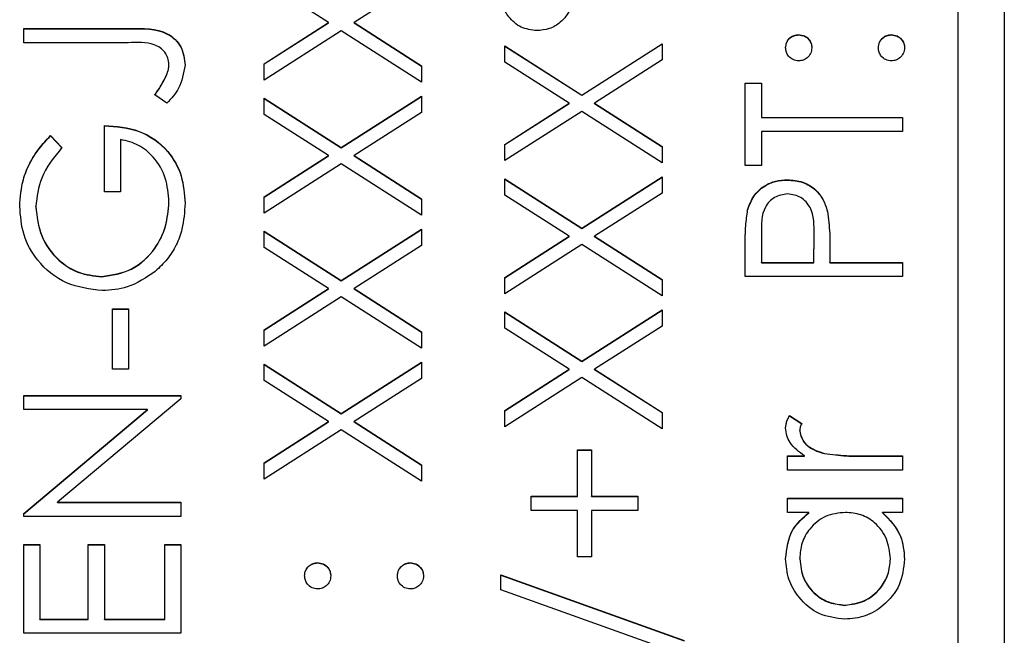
# Model space of a CAD drawing. Header units: millimetres. Extents: x 225 to 2010, y 34 to 1729.
# Tile 10 of 27: x 903 to 914, y 897 to 904. Entities that reach past the tile are written whole.
import ezdxf

# ---------------------------------------------------------------- set-up
doc = ezdxf.new("R2010")
doc.units = ezdxf.units.MM

msp = doc.modelspace()

# ---------------------------------------------------------------- linework, layer by layer
at = {"color": 7, "linetype": 'Continuous', "lineweight": 25}
for p, q in [((913.855, 948.612), (913.855, 887.612)), ((913.355, 890.003), (913.355, 945.98)), ((906.551, 903.665), (905.855, 904.11)), ((907.555, 904.132), (906.826, 903.665)), ((905.855, 903.22), (906.551, 903.665)), ((905.855, 903.218), (906.551, 903.662)), ((906.551, 903.662), (906.551, 903.665)), ((906.826, 903.665), (907.555, 903.199)), ((906.826, 903.662), (906.826, 903.665)), ((906.826, 903.662), (907.555, 903.196)), ((903.255, 903.6), (904.403, 903.6)), ((903.255, 903.447), (903.255, 903.6)), ((903.255, 903.597), (904.403, 903.597)), ((904.403, 903.597), (904.403, 903.6)), ((906.688, 903.577), (905.855, 903.044)), ((907.555, 903.023), (906.688, 903.577)), ((911.633, 903.532), (911.633, 903.535)), ((912.635, 903.532), (912.635, 903.535)), ((904.386, 903.447), (903.255, 903.447)), ((909.288, 902.882), (910.155, 903.437)), ((909.288, 902.879), (910.155, 903.434)), ((910.155, 903.437), (910.155, 903.261)), ((908.455, 903.415), (909.288, 902.882)), ((908.455, 903.239), (908.455, 903.415)), ((908.455, 903.412), (909.288, 902.879)), ((905.855, 903.044), (905.855, 903.22)), ((909.151, 902.794), (908.455, 903.239)), ((910.155, 903.261), (909.426, 902.794)), ((904.825, 903.209), (904.825, 903.212)), ((907.555, 903.199), (907.555, 903.023)), ((904.8, 903.098), (904.8, 903.101)), ((911.055, 903.012), (911.23, 903.012)), ((911.055, 902.119), (911.055, 903.012)), ((911.055, 903.009), (911.23, 903.009)), ((911.23, 903.012), (911.23, 902.641)), ((904.803, 902.794), (904.672, 902.884)), ((905.855, 902.848), (906.688, 902.316)), ((905.855, 902.672), (905.855, 902.848)), ((905.855, 902.845), (906.688, 902.313)), ((906.688, 902.316), (907.555, 902.87)), ((906.688, 902.313), (907.555, 902.867)), ((907.555, 902.87), (907.555, 902.694)), ((908.455, 902.349), (909.151, 902.794)), ((908.455, 902.346), (909.151, 902.791)), ((909.151, 902.791), (909.151, 902.794)), ((909.288, 902.879), (909.288, 902.882)), ((909.426, 902.794), (910.155, 902.327)), ((909.426, 902.791), (909.426, 902.794)), ((909.426, 902.791), (910.155, 902.324)), ((907.555, 902.694), (906.826, 902.227)), ((909.288, 902.706), (908.455, 902.173)), ((910.155, 902.151), (909.288, 902.706)), ((906.551, 902.227), (905.855, 902.672)), ((911.23, 902.641), (912.755, 902.641)), ((911.23, 902.639), (911.23, 902.641)), ((911.23, 902.639), (912.755, 902.639)), ((912.755, 902.641), (912.755, 902.489)), ((904.127, 901.835), (904.127, 902.554)), ((912.755, 902.489), (911.23, 902.489)), ((911.23, 902.489), (911.23, 902.119)), ((903.545, 902.445), (903.669, 902.315)), ((903.545, 902.442), (903.545, 902.445)), ((903.545, 902.442), (903.669, 902.312)), ((904.301, 902.402), (904.301, 901.835)), ((906.688, 902.313), (906.688, 902.316)), ((908.455, 902.173), (908.455, 902.349)), ((910.155, 902.327), (910.155, 902.151)), ((905.855, 901.783), (906.551, 902.227)), ((905.855, 901.78), (906.551, 902.225)), ((906.551, 902.225), (906.551, 902.227)), ((906.826, 902.227), (907.555, 901.761)), ((906.826, 902.225), (906.826, 902.227)), ((906.826, 902.225), (907.555, 901.758)), ((906.688, 902.14), (905.855, 901.607)), ((907.555, 901.585), (906.688, 902.14)), ((911.23, 902.119), (911.055, 902.119)), ((908.455, 901.977), (909.288, 901.444)), ((908.455, 901.801), (908.455, 901.977)), ((908.455, 901.974), (909.288, 901.441)), ((909.288, 901.444), (910.155, 901.999)), ((909.288, 901.441), (910.155, 901.996)), ((910.155, 901.999), (910.155, 901.823)), ((911.511, 901.963), (911.511, 901.966)), ((904.301, 901.835), (904.127, 901.835)), ((904.825, 901.723), (904.825, 901.726)), ((905.855, 901.607), (905.855, 901.783)), ((907.555, 901.761), (907.555, 901.585)), ((909.151, 901.356), (908.455, 901.801)), ((910.155, 901.823), (909.426, 901.356)), ((903.386, 901.674), (903.386, 901.677)), ((911.081, 901.638), (911.081, 901.641)), ((911.943, 901.624), (911.943, 901.627)), ((905.855, 901.41), (906.688, 900.878)), ((905.855, 901.234), (905.855, 901.41)), ((905.855, 901.408), (906.688, 900.875)), ((906.688, 900.878), (907.555, 901.432)), ((906.688, 900.875), (907.555, 901.429)), ((907.555, 901.432), (907.555, 901.256)), ((909.288, 901.441), (909.288, 901.444)), ((908.455, 900.911), (909.151, 901.356)), ((908.455, 900.908), (909.151, 901.353)), ((909.151, 901.353), (909.151, 901.356)), ((909.426, 901.356), (910.155, 900.889)), ((909.426, 901.353), (909.426, 901.356)), ((909.426, 901.353), (910.155, 900.886)), ((911.23, 901.384), (911.23, 901.073)), ((911.796, 901.073), (911.8, 901.37)), ((911.796, 901.07), (911.8, 901.367)), ((911.8, 901.373), (911.8, 901.377)), ((911.8, 901.367), (911.8, 901.37)), ((906.551, 900.79), (905.855, 901.234)), ((907.555, 901.256), (906.826, 900.79)), ((909.288, 901.268), (908.455, 900.735)), ((910.155, 900.713), (909.288, 901.268)), ((911.055, 900.92), (911.055, 901.254)), ((911.971, 901.194), (911.971, 901.073)), ((911.23, 901.073), (911.796, 901.073)), ((911.23, 901.07), (911.23, 901.073)), ((911.23, 901.07), (911.796, 901.07)), ((911.796, 901.07), (911.796, 901.073)), ((911.971, 901.073), (912.755, 901.073)), ((911.971, 901.07), (911.971, 901.073)), ((911.971, 901.07), (912.755, 901.07)), ((912.755, 901.073), (912.755, 900.92)), ((904.098, 900.917), (904.098, 900.92)), ((906.688, 900.875), (906.688, 900.878)), ((908.455, 900.735), (908.455, 900.911)), ((910.155, 900.889), (910.155, 900.713)), ((912.755, 900.92), (911.055, 900.92)), ((905.855, 900.345), (906.551, 900.79)), ((905.855, 900.342), (906.551, 900.787)), ((906.551, 900.787), (906.551, 900.79)), ((906.826, 900.79), (907.555, 900.323)), ((906.826, 900.787), (906.826, 900.79)), ((906.826, 900.787), (907.555, 900.32)), ((906.688, 900.702), (905.855, 900.169)), ((907.555, 900.147), (906.688, 900.702)), ((904.214, 900.572), (904.389, 900.572)), ((904.214, 899.918), (904.214, 900.572)), ((904.214, 900.569), (904.389, 900.569)), ((904.389, 900.572), (904.389, 899.918)), ((909.288, 900.006), (910.155, 900.561)), ((909.288, 900.003), (910.155, 900.558)), ((910.155, 900.561), (910.155, 900.385)), ((908.455, 900.539), (909.288, 900.006)), ((908.455, 900.363), (908.455, 900.539)), ((908.455, 900.536), (909.288, 900.003)), ((905.855, 900.169), (905.855, 900.345)), ((909.151, 899.918), (908.455, 900.363)), ((910.155, 900.385), (909.426, 899.918)), ((907.555, 900.323), (907.555, 900.147)), ((904.389, 899.918), (904.214, 899.918)), ((905.855, 899.973), (906.688, 899.44)), ((905.855, 899.797), (905.855, 899.973)), ((905.855, 899.97), (906.688, 899.437)), ((906.688, 899.44), (907.555, 899.994)), ((906.688, 899.437), (907.555, 899.992)), ((907.555, 899.994), (907.555, 899.818)), ((908.455, 899.473), (909.151, 899.918)), ((909.151, 899.915), (909.151, 899.918)), ((909.288, 900.003), (909.288, 900.006)), ((909.426, 899.918), (910.155, 899.451)), ((909.426, 899.915), (909.426, 899.918)), ((907.555, 899.818), (906.826, 899.352)), ((908.455, 899.47), (909.151, 899.915)), ((909.288, 899.83), (908.455, 899.297)), ((910.155, 899.275), (909.288, 899.83)), ((909.426, 899.915), (910.155, 899.449)), ((906.551, 899.352), (905.855, 899.797)), ((903.255, 899.635), (904.955, 899.635)), ((903.255, 899.482), (903.255, 899.635)), ((903.255, 899.632), (904.955, 899.632)), ((904.955, 899.6), (903.62, 898.48)), ((904.955, 899.635), (904.955, 899.6)), ((904.593, 899.482), (903.255, 899.482)), ((903.255, 898.36), (904.593, 899.482)), ((903.255, 898.357), (904.593, 899.48)), ((904.593, 899.48), (904.593, 899.482)), ((906.688, 899.437), (906.688, 899.44)), ((908.455, 899.297), (908.455, 899.473)), ((910.155, 899.451), (910.155, 899.275)), ((911.534, 899.417), (911.666, 899.333)), ((911.534, 899.414), (911.534, 899.417)), ((911.534, 899.414), (911.666, 899.33)), ((905.855, 898.907), (906.551, 899.352)), ((905.855, 898.904), (906.551, 899.349)), ((906.551, 899.349), (906.551, 899.352)), ((906.826, 899.352), (907.555, 898.885)), ((906.826, 899.349), (906.826, 899.352)), ((906.826, 899.349), (907.555, 898.882)), ((906.688, 899.264), (905.855, 898.731)), ((907.555, 898.709), (906.688, 899.264)), ((911.644, 899.253), (911.644, 899.255)), ((909.24, 899.047), (909.392, 899.047)), ((909.24, 898.546), (909.24, 899.047)), ((909.24, 899.044), (909.392, 899.044)), ((909.392, 899.047), (909.392, 898.546)), ((911.513, 898.981), (911.696, 898.981)), ((911.513, 898.829), (911.513, 898.981)), ((911.513, 898.978), (911.696, 898.978)), ((911.696, 898.978), (911.696, 898.981)), ((911.911, 899.006), (911.911, 899.009)), ((912.338, 898.981), (912.755, 898.981)), ((912.338, 898.978), (912.338, 898.981)), ((912.338, 898.978), (912.755, 898.978)), ((912.755, 898.981), (912.755, 898.829)), ((905.855, 898.731), (905.855, 898.907)), ((907.555, 898.885), (907.555, 898.709)), ((912.755, 898.829), (911.513, 898.829)), ((908.739, 898.546), (909.24, 898.546)), ((908.739, 898.393), (908.739, 898.546)), ((908.739, 898.543), (909.24, 898.543)), ((909.24, 898.543), (909.24, 898.546)), ((909.392, 898.546), (909.894, 898.546)), ((909.392, 898.543), (909.392, 898.546)), ((909.392, 898.543), (909.894, 898.543)), ((909.894, 898.546), (909.894, 898.393)), ((903.62, 898.48), (904.955, 898.48)), ((903.62, 898.477), (903.62, 898.48)), ((903.62, 898.477), (904.955, 898.477)), ((904.955, 898.48), (904.955, 898.328)), ((911.513, 898.524), (912.755, 898.524)), ((911.513, 898.371), (911.513, 898.524)), ((911.513, 898.521), (912.755, 898.521)), ((912.755, 898.524), (912.755, 898.371)), ((903.255, 898.328), (903.255, 898.36)), ((904.955, 898.328), (903.255, 898.328)), ((909.24, 898.393), (908.739, 898.393)), ((909.24, 897.892), (909.24, 898.393)), ((909.392, 898.393), (909.392, 897.892)), ((909.894, 898.393), (909.392, 898.393)), ((911.743, 898.371), (911.513, 898.371)), ((911.743, 898.368), (911.743, 898.371)), ((912.755, 898.371), (912.54, 898.371)), ((912.54, 898.368), (912.54, 898.371)), ((903.255, 898.023), (903.43, 898.023)), ((903.255, 897.064), (903.255, 898.023)), ((903.255, 898.02), (903.43, 898.02)), ((903.43, 898.023), (903.43, 897.217)), ((903.953, 898.023), (904.127, 898.023)), ((903.953, 897.217), (903.953, 898.023)), ((903.953, 898.02), (904.127, 898.02)), ((904.127, 898.023), (904.127, 897.217)), ((904.781, 898.023), (904.955, 898.023)), ((904.781, 897.217), (904.781, 898.023)), ((904.781, 898.02), (904.955, 898.02)), ((904.955, 898.023), (904.955, 897.064)), ((906.433, 897.824), (906.433, 897.827)), ((907.435, 897.824), (907.435, 897.827)), ((909.392, 897.892), (909.24, 897.892)), ((911.644, 897.868), (911.644, 897.871)), ((912.625, 897.867), (912.625, 897.87)), ((908.412, 897.696), (910.395, 896.985)), ((908.412, 897.535), (908.412, 897.696)), ((908.412, 897.693), (910.395, 896.982)), ((910.395, 896.825), (908.412, 897.535)), ((912.132, 897.366), (912.132, 897.369)), ((903.43, 897.217), (903.953, 897.217)), ((903.43, 897.214), (903.43, 897.217)), ((903.43, 897.214), (903.953, 897.214)), ((903.953, 897.214), (903.953, 897.217)), ((904.127, 897.217), (904.781, 897.217)), ((904.127, 897.214), (904.127, 897.217)), ((904.127, 897.214), (904.781, 897.214)), ((904.781, 897.214), (904.781, 897.217)), ((904.955, 897.064), (903.255, 897.064))]:
    msp.add_line(p, q, dxfattribs=at)
for points, knots in [([(908.801, 903.578), (908.742, 903.586), (908.625, 903.601), (908.5, 903.714), (908.423, 903.846), (908.416, 903.938), (908.412, 903.984)], [0, 0, 0, 0, 0.279239, 0.559101, 0.779515, 1, 1, 1, 1]), ([(909.196, 903.98), (909.19, 903.921), (909.177, 903.803), (909.071, 903.671), (908.94, 903.59), (908.847, 903.582), (908.801, 903.578)], [0, 0, 0, 0, 0.2797283, 0.5593806, 0.779608, 1, 1, 1, 1]), ([(904.403, 903.6), (904.546, 903.604), (904.725, 903.608), (904.894, 903.488), (904.98, 903.377), (904.991, 903.273), (904.999, 903.204)], [0, 0, 0, 0, 0.4995429, 0.6250777, 0.7506542, 1, 1, 1, 1]), ([(904.403, 903.597), (904.546, 903.601), (904.725, 903.606), (904.894, 903.485), (904.98, 903.374), (904.991, 903.27), (904.999, 903.201)], [0, 0, 0, 0, 0.499543, 0.625078, 0.750654, 1, 1, 1, 1]), ([(911.491, 903.393), (911.494, 903.414), (911.498, 903.456), (911.537, 903.502), (911.583, 903.531), (911.616, 903.533), (911.633, 903.535)], [0, 0, 0, 0, 0.279602, 0.559212, 0.779475, 1, 1, 1, 1]), ([(911.633, 903.535), (911.654, 903.532), (911.696, 903.528), (911.742, 903.489), (911.77, 903.442), (911.773, 903.409), (911.775, 903.393)], [0, 0, 0, 0, 0.2795175, 0.5593264, 0.7795441, 1, 1, 1, 1]), ([(912.494, 903.393), (912.496, 903.414), (912.501, 903.456), (912.54, 903.502), (912.586, 903.531), (912.619, 903.533), (912.635, 903.535)], [0, 0, 0, 0, 0.2796016, 0.559212, 0.7794752, 1, 1, 1, 1]), ([(912.635, 903.535), (912.656, 903.532), (912.698, 903.527), (912.744, 903.489), (912.773, 903.442), (912.776, 903.409), (912.777, 903.393)], [0, 0, 0, 0, 0.279469, 0.559358, 0.779674, 1, 1, 1, 1]), ([(904.825, 903.212), (904.822, 903.236), (904.818, 903.283), (904.783, 903.346), (904.732, 903.396), (904.602, 903.456), (904.482, 903.451), (904.386, 903.447)], [0, 0, 0, 0, 0.124972, 0.249915, 0.374872, 0.499882, 1, 1, 1, 1]), ([(911.491, 903.39), (911.494, 903.411), (911.498, 903.453), (911.537, 903.499), (911.583, 903.528), (911.616, 903.53), (911.633, 903.532)], [0, 0, 0, 0, 0.279602, 0.559212, 0.779475, 1, 1, 1, 1]), ([(911.633, 903.532), (911.654, 903.529), (911.696, 903.525), (911.742, 903.486), (911.77, 903.439), (911.773, 903.407), (911.775, 903.39)], [0, 0, 0, 0, 0.279517, 0.559326, 0.779544, 1, 1, 1, 1]), ([(912.494, 903.39), (912.496, 903.411), (912.501, 903.453), (912.54, 903.499), (912.586, 903.528), (912.619, 903.53), (912.635, 903.532)], [0, 0, 0, 0, 0.2796016, 0.559212, 0.7794752, 1, 1, 1, 1]), ([(912.635, 903.532), (912.656, 903.529), (912.698, 903.524), (912.744, 903.486), (912.773, 903.439), (912.776, 903.407), (912.777, 903.39)], [0, 0, 0, 0, 0.279469, 0.559358, 0.779674, 1, 1, 1, 1]), ([(911.633, 903.251), (911.612, 903.254), (911.57, 903.259), (911.524, 903.298), (911.496, 903.344), (911.493, 903.377), (911.491, 903.393)], [0, 0, 0, 0, 0.2795852, 0.5594544, 0.7796968, 1, 1, 1, 1]), ([(911.775, 903.393), (911.772, 903.372), (911.767, 903.33), (911.729, 903.284), (911.682, 903.256), (911.649, 903.253), (911.633, 903.251)], [0, 0, 0, 0, 0.279647, 0.559299, 0.779615, 1, 1, 1, 1]), ([(912.635, 903.251), (912.615, 903.254), (912.573, 903.259), (912.526, 903.297), (912.498, 903.344), (912.495, 903.377), (912.494, 903.393)], [0, 0, 0, 0, 0.279576, 0.559284, 0.779552, 1, 1, 1, 1]), ([(912.777, 903.393), (912.775, 903.372), (912.769, 903.33), (912.731, 903.284), (912.685, 903.256), (912.652, 903.253), (912.635, 903.251)], [0, 0, 0, 0, 0.279581, 0.559143, 0.779575, 1, 1, 1, 1]), ([(904.8, 903.101), (904.808, 903.121), (904.821, 903.157), (904.824, 903.195), (904.825, 903.212)], [0, 0, 0, 0, 0.5599001, 1, 1, 1, 1]), ([(904.8, 903.098), (904.808, 903.118), (904.821, 903.154), (904.824, 903.193), (904.825, 903.209)], [0, 0, 0, 0, 0.5599001, 1, 1, 1, 1]), ([(904.999, 903.204), (904.984, 903.117), (904.956, 902.961), (904.85, 902.845), (904.803, 902.794)], [0, 0, 0, 0, 0.557533, 1, 1, 1, 1]), ([(904.672, 902.884), (904.699, 902.923), (904.746, 902.992), (904.784, 903.068), (904.8, 903.101)], [0, 0, 0, 0, 0.560094, 1, 1, 1, 1]), ([(904.672, 902.881), (904.699, 902.92), (904.746, 902.989), (904.784, 903.065), (904.8, 903.098)], [0, 0, 0, 0, 0.560094, 1, 1, 1, 1]), ([(904.127, 902.554), (904.255, 902.544), (904.512, 902.523), (904.815, 902.308), (904.978, 902.014), (904.992, 901.813), (904.999, 901.712)], [0, 0, 0, 0, 0.280351, 0.559367, 0.779371, 1, 1, 1, 1]), ([(904.127, 902.551), (904.255, 902.541), (904.512, 902.52), (904.815, 902.305), (904.978, 902.011), (904.992, 901.81), (904.999, 901.71)], [0, 0, 0, 0, 0.280351, 0.559367, 0.779371, 1, 1, 1, 1]), ([(903.212, 901.682), (903.219, 901.779), (903.231, 901.939), (903.316, 902.147), (903.417, 902.307), (903.503, 902.399), (903.545, 902.445)], [0, 0, 0, 0, 0.339527, 0.559586, 0.779731, 1, 1, 1, 1]), ([(903.212, 901.679), (903.219, 901.776), (903.231, 901.936), (903.316, 902.144), (903.417, 902.304), (903.503, 902.396), (903.545, 902.442)], [0, 0, 0, 0, 0.3395267, 0.5595856, 0.7797309, 1, 1, 1, 1]), ([(904.825, 901.726), (904.818, 901.813), (904.804, 901.989), (904.678, 902.204), (904.503, 902.353), (904.369, 902.385), (904.301, 902.402)], [0, 0, 0, 0, 0.280254, 0.559912, 0.779941, 1, 1, 1, 1]), ([(903.669, 902.315), (903.583, 902.21), (903.429, 902.022), (903.399, 901.782), (903.386, 901.677)], [0, 0, 0, 0, 0.55984, 1, 1, 1, 1]), ([(911.081, 901.641), (911.099, 901.692), (911.137, 901.795), (911.252, 901.902), (911.382, 901.959), (911.468, 901.964), (911.511, 901.966)], [0, 0, 0, 0, 0.279705, 0.559381, 0.779509, 1, 1, 1, 1]), ([(911.081, 901.638), (911.099, 901.689), (911.137, 901.793), (911.252, 901.899), (911.382, 901.956), (911.468, 901.961), (911.511, 901.963)], [0, 0, 0, 0, 0.279705, 0.559381, 0.779509, 1, 1, 1, 1]), ([(911.511, 901.966), (911.567, 901.962), (911.679, 901.954), (911.816, 901.869), (911.904, 901.753), (911.93, 901.669), (911.943, 901.627)], [0, 0, 0, 0, 0.280099, 0.559324, 0.779458, 1, 1, 1, 1]), ([(911.511, 901.963), (911.567, 901.959), (911.679, 901.951), (911.816, 901.866), (911.904, 901.75), (911.93, 901.666), (911.943, 901.624)], [0, 0, 0, 0, 0.280099, 0.559324, 0.779458, 1, 1, 1, 1]), ([(904.098, 900.92), (904.21, 900.938), (904.435, 900.972), (904.673, 901.198), (904.803, 901.46), (904.818, 901.637), (904.825, 901.726)], [0, 0, 0, 0, 0.279061, 0.558584, 0.779236, 1, 1, 1, 1]), ([(911.512, 901.814), (911.463, 901.806), (911.39, 901.794), (911.313, 901.732), (911.227, 901.612), (911.228, 901.485), (911.23, 901.384)], [0, 0, 0, 0, 0.248969, 0.374729, 0.500383, 1, 1, 1, 1]), ([(911.8, 901.37), (911.8, 901.474), (911.801, 901.603), (911.716, 901.729), (911.638, 901.794), (911.562, 901.806), (911.512, 901.814)], [0, 0, 0, 0, 0.499721, 0.62535, 0.751083, 1, 1, 1, 1]), ([(904.105, 900.768), (903.971, 900.785), (903.705, 900.818), (903.406, 901.063), (903.237, 901.367), (903.22, 901.577), (903.212, 901.682)], [0, 0, 0, 0, 0.2795897, 0.5590718, 0.7794111, 1, 1, 1, 1]), ([(903.386, 901.677), (903.399, 901.569), (903.425, 901.354), (903.607, 901.103), (903.844, 900.949), (904.013, 900.93), (904.098, 900.92)], [0, 0, 0, 0, 0.279847, 0.559555, 0.779847, 1, 1, 1, 1]), ([(903.386, 901.674), (903.399, 901.566), (903.425, 901.351), (903.607, 901.1), (903.844, 900.946), (904.013, 900.927), (904.098, 900.917)], [0, 0, 0, 0, 0.279847, 0.559555, 0.779847, 1, 1, 1, 1]), ([(904.098, 900.917), (904.21, 900.935), (904.435, 900.97), (904.673, 901.195), (904.803, 901.457), (904.818, 901.634), (904.825, 901.723)], [0, 0, 0, 0, 0.279061, 0.558584, 0.779236, 1, 1, 1, 1]), ([(904.999, 901.712), (904.993, 901.618), (904.984, 901.462), (904.908, 901.259), (904.811, 901.102), (904.722, 901.018), (904.677, 900.976)], [0, 0, 0, 0, 0.339789, 0.559872, 0.779908, 1, 1, 1, 1]), ([(911.055, 901.254), (911.055, 901.326), (911.055, 901.456), (911.073, 901.584), (911.081, 901.641)], [0, 0, 0, 0, 0.560314, 1, 1, 1, 1]), ([(911.055, 901.251), (911.055, 901.323), (911.055, 901.453), (911.073, 901.581), (911.081, 901.638)], [0, 0, 0, 0, 0.560314, 1, 1, 1, 1]), ([(911.943, 901.627), (911.953, 901.547), (911.971, 901.403), (911.971, 901.258), (911.971, 901.194)], [0, 0, 0, 0, 0.559694, 1, 1, 1, 1]), ([(911.943, 901.624), (911.953, 901.544), (911.971, 901.4), (911.971, 901.255), (911.971, 901.191)], [0, 0, 0, 0, 0.559694, 1, 1, 1, 1]), ([(904.677, 900.976), (904.58, 900.909), (904.406, 900.789), (904.197, 900.774), (904.105, 900.768)], [0, 0, 0, 0, 0.559317, 1, 1, 1, 1]), ([(911.491, 899.284), (911.494, 899.311), (911.5, 899.358), (911.523, 899.399), (911.534, 899.417)], [0, 0, 0, 0, 0.559243, 1, 1, 1, 1]), ([(911.491, 899.281), (911.494, 899.308), (911.5, 899.355), (911.523, 899.396), (911.534, 899.414)], [0, 0, 0, 0, 0.559243, 1, 1, 1, 1]), ([(911.696, 898.981), (911.638, 899.024), (911.556, 899.084), (911.499, 899.2), (911.494, 899.256), (911.491, 899.284)], [0, 0, 0, 0, 0.5587877, 0.7794811, 1, 1, 1, 1]), ([(911.666, 899.333), (911.659, 899.319), (911.648, 899.295), (911.645, 899.267), (911.644, 899.255)], [0, 0, 0, 0, 0.560396, 1, 1, 1, 1]), ([(911.644, 899.255), (911.652, 899.219), (911.667, 899.147), (911.767, 899.055), (911.857, 899.026), (911.911, 899.009)], [0, 0, 0, 0, 0.278336, 0.558768, 1, 1, 1, 1]), ([(911.644, 899.253), (911.652, 899.217), (911.667, 899.145), (911.767, 899.052), (911.857, 899.023), (911.911, 899.006)], [0, 0, 0, 0, 0.278336, 0.558768, 1, 1, 1, 1]), ([(911.911, 899.009), (911.991, 898.999), (912.132, 898.981), (912.275, 898.981), (912.338, 898.981)], [0, 0, 0, 0, 0.559636, 1, 1, 1, 1]), ([(911.911, 899.006), (911.991, 898.996), (912.132, 898.978), (912.275, 898.978), (912.338, 898.978)], [0, 0, 0, 0, 0.559636, 1, 1, 1, 1]), ([(911.491, 897.869), (911.504, 897.981), (911.527, 898.181), (911.677, 898.313), (911.743, 898.371)], [0, 0, 0, 0, 0.559062, 1, 1, 1, 1]), ([(911.491, 897.866), (911.504, 897.978), (911.527, 898.179), (911.677, 898.31), (911.743, 898.368)], [0, 0, 0, 0, 0.559062, 1, 1, 1, 1]), ([(912.137, 898.371), (912.063, 898.363), (911.916, 898.347), (911.754, 898.21), (911.657, 898.044), (911.648, 897.929), (911.644, 897.871)], [0, 0, 0, 0, 0.27966, 0.55921, 0.779487, 1, 1, 1, 1]), ([(912.625, 897.87), (912.616, 897.942), (912.598, 898.088), (912.474, 898.258), (912.309, 898.356), (912.194, 898.366), (912.137, 898.371)], [0, 0, 0, 0, 0.279822, 0.559387, 0.779603, 1, 1, 1, 1]), ([(912.54, 898.371), (912.617, 898.291), (912.754, 898.147), (912.77, 897.951), (912.777, 897.864)], [0, 0, 0, 0, 0.558763, 1, 1, 1, 1]), ([(912.54, 898.368), (912.617, 898.288), (912.754, 898.144), (912.77, 897.948), (912.777, 897.861)], [0, 0, 0, 0, 0.558763, 1, 1, 1, 1]), ([(906.291, 897.685), (906.294, 897.706), (906.298, 897.748), (906.337, 897.794), (906.383, 897.823), (906.416, 897.825), (906.433, 897.827)], [0, 0, 0, 0, 0.279602, 0.559212, 0.779475, 1, 1, 1, 1]), ([(906.291, 897.682), (906.294, 897.703), (906.298, 897.745), (906.337, 897.791), (906.383, 897.82), (906.416, 897.823), (906.433, 897.824)], [0, 0, 0, 0, 0.279602, 0.559212, 0.779475, 1, 1, 1, 1]), ([(906.433, 897.827), (906.454, 897.824), (906.496, 897.82), (906.542, 897.781), (906.57, 897.734), (906.573, 897.702), (906.575, 897.685)], [0, 0, 0, 0, 0.2795175, 0.5593264, 0.7795441, 1, 1, 1, 1]), ([(906.433, 897.824), (906.454, 897.821), (906.496, 897.817), (906.542, 897.778), (906.57, 897.732), (906.573, 897.699), (906.575, 897.682)], [0, 0, 0, 0, 0.279517, 0.559326, 0.779544, 1, 1, 1, 1]), ([(907.294, 897.685), (907.296, 897.706), (907.301, 897.748), (907.34, 897.794), (907.386, 897.823), (907.419, 897.825), (907.435, 897.827)], [0, 0, 0, 0, 0.279602, 0.559212, 0.779475, 1, 1, 1, 1]), ([(907.294, 897.682), (907.296, 897.703), (907.301, 897.745), (907.34, 897.791), (907.386, 897.82), (907.419, 897.823), (907.435, 897.824)], [0, 0, 0, 0, 0.279602, 0.559212, 0.779475, 1, 1, 1, 1]), ([(907.435, 897.827), (907.456, 897.824), (907.498, 897.819), (907.544, 897.781), (907.573, 897.734), (907.576, 897.701), (907.577, 897.685)], [0, 0, 0, 0, 0.279469, 0.559358, 0.779674, 1, 1, 1, 1]), ([(907.435, 897.824), (907.456, 897.821), (907.498, 897.816), (907.544, 897.778), (907.573, 897.731), (907.576, 897.699), (907.577, 897.682)], [0, 0, 0, 0, 0.279469, 0.559358, 0.779674, 1, 1, 1, 1]), ([(912.131, 897.217), (912.036, 897.228), (911.845, 897.252), (911.638, 897.432), (911.51, 897.644), (911.498, 897.794), (911.491, 897.869)], [0, 0, 0, 0, 0.279413, 0.559191, 0.779548, 1, 1, 1, 1]), ([(911.644, 897.871), (911.652, 897.798), (911.669, 897.653), (911.799, 897.487), (911.961, 897.388), (912.075, 897.375), (912.132, 897.369)], [0, 0, 0, 0, 0.279767, 0.559291, 0.779719, 1, 1, 1, 1]), ([(911.644, 897.868), (911.652, 897.795), (911.669, 897.65), (911.799, 897.484), (911.961, 897.385), (912.075, 897.373), (912.132, 897.366)], [0, 0, 0, 0, 0.279767, 0.559291, 0.779719, 1, 1, 1, 1]), ([(912.777, 897.864), (912.766, 897.769), (912.744, 897.578), (912.568, 897.367), (912.356, 897.236), (912.206, 897.223), (912.131, 897.217)], [0, 0, 0, 0, 0.279573, 0.559333, 0.779589, 1, 1, 1, 1]), ([(912.132, 897.369), (912.205, 897.379), (912.35, 897.4), (912.512, 897.534), (912.608, 897.698), (912.619, 897.812), (912.625, 897.87)], [0, 0, 0, 0, 0.279429, 0.559146, 0.77957, 1, 1, 1, 1]), ([(912.132, 897.366), (912.205, 897.377), (912.35, 897.397), (912.512, 897.531), (912.608, 897.695), (912.619, 897.81), (912.625, 897.867)], [0, 0, 0, 0, 0.279429, 0.559146, 0.77957, 1, 1, 1, 1]), ([(906.433, 897.543), (906.412, 897.546), (906.37, 897.551), (906.324, 897.59), (906.296, 897.636), (906.293, 897.669), (906.291, 897.685)], [0, 0, 0, 0, 0.2795852, 0.5594544, 0.7796968, 1, 1, 1, 1]), ([(906.575, 897.685), (906.572, 897.664), (906.567, 897.622), (906.529, 897.576), (906.482, 897.548), (906.449, 897.545), (906.433, 897.543)], [0, 0, 0, 0, 0.279647, 0.559299, 0.779615, 1, 1, 1, 1]), ([(907.435, 897.543), (907.415, 897.546), (907.373, 897.551), (907.326, 897.589), (907.298, 897.636), (907.295, 897.669), (907.294, 897.685)], [0, 0, 0, 0, 0.2795762, 0.5592837, 0.7795524, 1, 1, 1, 1]), ([(907.577, 897.685), (907.575, 897.664), (907.569, 897.623), (907.531, 897.576), (907.485, 897.548), (907.452, 897.545), (907.435, 897.543)], [0, 0, 0, 0, 0.2795812, 0.5591432, 0.7795754, 1, 1, 1, 1])]:
    msp.add_open_spline(points, degree=3, knots=knots, dxfattribs=at)

doc.saveas('drawing.dxf')
